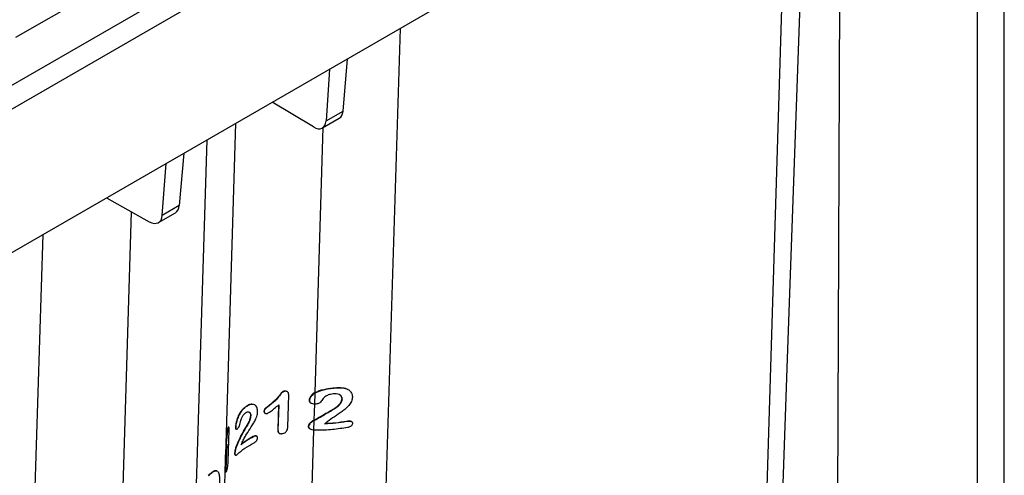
# Paper-space layout '1012-790 Hybird 2way' of a CAD drawing. Header units: millimetres. Extents: x 51 to 2966, y 67 to 3970.
# Tile 115 of 116: x 2432 to 2966, y 2970 to 3217. Entities that reach past the tile are written whole.
import ezdxf

# ---------------------------------------------------------------- set-up
doc = ezdxf.new("R2010")
doc.units = ezdxf.units.MM

psp = doc.layouts.new('1012-790 Hybird 2way')

# ---------------------------------------------------------------- linework, layer by layer
at = {"color": 7, "linetype": 'Continuous', "lineweight": 25}
for p, q in [((2276.56, 3094.45), (2834.93, 3416.79)), ((2966.11, 2892.37), (2966.11, 3413.64)), ((2840.59, 3407.1), (2282.22, 3084.76)), ((2173.65, 2944.21), (2951.47, 3393.23)), ((2951.47, 3393.23), (2951.47, 2871.95)), ((2877.07, 3350.29), (2875.1, 2827.87)), ((2429.6, 3207.58), (2638.95, 3328.44)), ((2607.19, 3167.52), (2609.61, 3195.88)), ((2599.92, 3190.29), (2597.95, 3162.18)), ((2591.08, 3158.9), (2568.71, 3172.27)), ((2597.95, 3162.18), (2607.19, 3167.52)), ((2543.5, 2980.89), (2549.04, 3160.92)), ((2595.98, 3158.34), (2605.14, 3163.63)), ((2520.84, 3144.64), (2518.34, 3116.23)), ((2509.1, 3110.89), (2511.15, 3139.05)), ((2478.82, 3120.38), (2501.99, 3107.47)), ((2518.34, 3116.23), (2509.1, 3110.89)), ((2507.06, 3107.01), (2516.22, 3112.3)), ((2438.75, 2918.07), (2444.36, 3100.49)), ((2575.29, 3015.46), (2575.45, 3015.37)), ((2576.91, 3015.2), (2576.74, 3015.29)), ((2591.83, 3008.49), (2592.02, 3014.47)), ((2601.87, 3017.27), (2602.04, 3017.17)), ((2607.63, 3017.21), (2607.8, 3017.11)), ((2609.97, 3016.34), (2609.81, 3016.43)), ((2577.18, 2996.02), (2577.71, 3013.45)), ((2588.79, 3010.49), (2588.99, 3010.38)), ((2589.62, 3009.11), (2589.82, 3009)), ((2606.64, 3011.26), (2606.81, 3011.17)), ((2554.36, 3007.05), (2554.5, 3006.97)), ((2559.08, 3008), (2557.67, 3008.4)), ((2557.67, 3008.4), (2557.81, 3008.32)), ((2559.25, 3007.97), (2559.1, 3008.05)), ((2564.28, 3004.52), (2564.42, 3004.44)), ((2564.78, 3003.53), (2564.93, 3003.44)), ((2566.74, 3007.49), (2566.89, 3007.41)), ((2572.14, 3007.94), (2571.73, 2994.42)), ((2572.3, 3008.07), (2571.88, 2994.33)), ((2592.05, 3008.48), (2591.83, 3008.49)), ((2600.88, 3005.17), (2601.06, 3005.07)), ((2556.98, 3002.29), (2557.12, 3002.21)), ((2591.57, 2999.81), (2590.63, 2999.28)), ((2590.63, 2999.28), (2590.83, 2999.17)), ((2591.56, 2999.57), (2590.83, 2999.17)), ((2591.4, 2994.34), (2591.56, 2999.57)), ((2609.01, 2999.2), (2609.17, 2999.1)), ((2611.79, 2998.98), (2611.63, 2999.07)), ((2544.69, 2995.48), (2544.86, 2995.38)), ((2544.85, 2977.04), (2545.38, 2994.46)), ((2545.22, 2995.84), (2545.06, 2995.94)), ((2548.8, 2995.94), (2548.95, 2995.85)), ((2549.06, 2994.88), (2549.21, 2994.79)), ((2553.67, 2994.78), (2553.81, 2994.69)), ((2571.73, 2994.42), (2571.88, 2994.33)), ((2588.25, 2996.45), (2588.45, 2996.34)), ((2589.24, 2995.06), (2589.44, 2994.94)), ((2592.68, 2994.26), (2591.4, 2994.34)), ((2558.38, 2990.78), (2558.52, 2990.69)), ((2560.39, 2991.01), (2560.25, 2991.09)), ((2572.46, 2992.69), (2572.61, 2992.6)), ((2543.82, 2984.62), (2543.46, 2973.09)), ((2544.06, 2986.73), (2543.64, 2972.99)), ((2543.71, 2983.14), (2543.71, 2983.3)), ((2549.23, 2985.53), (2549.38, 2985.45)), ((2541.6, 2919.1), (2543.42, 2978.22)), ((2543.39, 2978.23), (2543.59, 2978.12)), ((2543.42, 2978.92), (2543.62, 2978.8)), ((2543.62, 2978.19), (2543.7, 2980.91)), ((2548.33, 2981.85), (2548.48, 2981.77)), ((2548.65, 2980.85), (2548.79, 2980.76)), ((2538.44, 2972.34), (2538.72, 2972.17)), ((2538.44, 2972.34), (2538.59, 2972.25)), ((2538.59, 2972.25), (2538.87, 2972.08)), ((2538.89, 2972.12), (2538.74, 2972.2)), ((2543.46, 2973.09), (2543.64, 2972.99)), ((2543.54, 2971.74), (2543.71, 2971.64))]:
    psp.add_line(p, q, dxfattribs=at)
at = {"color": 8, "linetype": 'Continuous', "lineweight": 25}
for p, q in [((2848.53, 3333.81), (2835.27, 2902.94)), ((2638.12, 3212.34), (2625.24, 2793.93)), ((2592.03, 3014.71), (2596.46, 3158.62)), ((2527.69, 2964.87), (2533.45, 3151.92)), ((2492.24, 3112.9), (2487.4, 2955.94)), ((2591.57, 2999.81), (2591.84, 3008.49)), ((2584.75, 2778.17), (2591.4, 2994.34)), ((2543.57, 2983.22), (2543.71, 2983.14))]:
    psp.add_line(p, q, dxfattribs=at)
at = {"color": 7, "linetype": 'Continuous', "lineweight": 25, "flags": 128}
psp.add_lwpolyline([(2843.3, 2886.6), (2848.47, 3033.27), (2855.61, 3235.87), (2858.35, 3313.59)], dxfattribs=at)
at = {"color": 7, "linetype": 'Continuous', "lineweight": 25}
for centre, major_axis, ratio, start_param, end_param in [((2600.27, 3172.37), (-4.8, 8.77), 0.572148, 3.154452, 3.852665), ((2591.02, 3167.03), (-4.94, 8.7), 0.562244, 2.360417, 3.843947), ((2511.18, 3120.94), (-5.07, 8.62), 0.592475, 3.136994, 3.835207), ((2501.93, 3115.6), (-5.2, 8.55), 0.58222, 2.34296, 3.82649)]:
    psp.add_ellipse(centre, major_axis=major_axis, ratio=ratio, start_param=start_param, end_param=end_param, dxfattribs=at)
for points, knots in [([(2575.29, 3015.46), (2575.09, 3015.41), (2574.74, 3015.33), (2574.26, 3015.12), (2573.67, 3014.55), (2572.71, 3013.22), (2571.27, 3011.41), (2569.38, 3009.57), (2567.89, 3008.37), (2567, 3007.69), (2566.74, 3007.49)], [0, 0, 0, 0, 0.055587, 0.091635, 0.128269, 0.260123, 0.523829, 0.720304, 0.91709, 1, 1, 1, 1]), ([(2575.45, 3015.37), (2575.24, 3015.32), (2574.9, 3015.24), (2574.41, 3015.03), (2573.83, 3014.46), (2572.86, 3013.13), (2571.42, 3011.32), (2569.52, 3009.48), (2568.03, 3008.28), (2567.15, 3007.6), (2566.89, 3007.41)], [0, 0, 0, 0, 0.055584, 0.09168, 0.12837, 0.260378, 0.524401, 0.72099, 0.917895, 1, 1, 1, 1]), ([(2576.73, 3015.26), (2576.6, 3015.34), (2576.29, 3015.52), (2575.76, 3015.53), (2575.41, 3015.47), (2575.29, 3015.46)], [0, 0, 0, 0, 0.332308, 0.786382, 1, 1, 1, 1]), ([(2577.71, 3013.45), (2577.69, 3013.84), (2577.66, 3014.45), (2577.14, 3015.1), (2576.53, 3015.41), (2575.92, 3015.44), (2575.56, 3015.38), (2575.45, 3015.37)], [0, 0, 0, 0, 0.343129, 0.539809, 0.737679, 0.916028, 1, 1, 1, 1]), ([(2592.03, 3014.71), (2591.62, 3014.47), (2590.8, 3013.97), (2589.71, 3012.9), (2588.96, 3011.7), (2588.84, 3010.83), (2588.79, 3010.49)], [0, 0, 0, 0, 0.239886, 0.487484, 0.805065, 1, 1, 1, 1]), ([(2592.02, 3014.47), (2591.62, 3014.22), (2590.82, 3013.7), (2589.74, 3012.57), (2589.1, 3011.41), (2589.01, 3010.61), (2588.99, 3010.38)], [0, 0, 0, 0, 0.250136, 0.508847, 0.863025, 1, 1, 1, 1]), ([(2592.02, 3014.47), (2592.61, 3014.78), (2593.8, 3015.4), (2596.11, 3016.16), (2598.87, 3016.83), (2600.98, 3017.05), (2602.04, 3017.17)], [0, 0, 0, 0, 0.198903, 0.403248, 0.696632, 1, 1, 1, 1]), ([(2592.03, 3014.71), (2592.65, 3015.02), (2593.9, 3015.63), (2596.22, 3016.35), (2598.89, 3016.96), (2600.87, 3017.16), (2601.87, 3017.27)], [0, 0, 0, 0, 0.210375, 0.426438, 0.709057, 1, 1, 1, 1]), ([(2601.87, 3017.27), (2602.7, 3017.33), (2604.1, 3017.43), (2606.05, 3017.43), (2607.1, 3017.28), (2607.63, 3017.21)], [0, 0, 0, 0, 0.423511, 0.709241, 1, 1, 1, 1]), ([(2602.04, 3017.17), (2602.88, 3017.23), (2604.28, 3017.33), (2606.21, 3017.33), (2607.27, 3017.18), (2607.8, 3017.11)], [0, 0, 0, 0, 0.424169, 0.709578, 1, 1, 1, 1]), ([(2607.63, 3017.21), (2608.1, 3017.09), (2608.89, 3016.9), (2609.53, 3016.54), (2609.79, 3016.4)], [0, 0, 0, 0, 0.594428, 1, 1, 1, 1]), ([(2607.8, 3017.11), (2608.26, 3016.99), (2609.18, 3016.76), (2610.69, 3015.99), (2611.89, 3014.63), (2612.28, 3013.16), (2612.28, 3012.38), (2612.28, 3012.26)], [0, 0, 0, 0, 0.177186, 0.35381, 0.673717, 0.948996, 1, 1, 1, 1]), ([(2588.79, 3010.49), (2588.82, 3010.24), (2588.87, 3009.81), (2589.24, 3009.34), (2589.53, 3009.18), (2589.63, 3009.12)], [0, 0, 0, 0, 0.478367, 0.804156, 1, 1, 1, 1]), ([(2588.99, 3010.38), (2589.01, 3010.12), (2589.06, 3009.69), (2589.49, 3009.18), (2590.15, 3008.79), (2590.96, 3008.55), (2591.59, 3008.5), (2591.83, 3008.49)], [0, 0, 0, 0, 0.231108, 0.388434, 0.545334, 0.821992, 1, 1, 1, 1]), ([(2596.73, 3011.91), (2596.5, 3011.6), (2596.03, 3010.97), (2595.46, 3010.01), (2594.75, 3009.23), (2593.91, 3008.7), (2592.99, 3008.5), (2592.36, 3008.48), (2592.05, 3008.48)], [0, 0, 0, 0, 0.1980172, 0.396586, 0.5824342, 0.7213973, 0.86033, 1, 1, 1, 1]), ([(2601.81, 3013.97), (2600.91, 3013.84), (2599.31, 3013.59), (2597.63, 3012.7), (2596.94, 3012.09), (2596.73, 3011.91)], [0, 0, 0, 0, 0.474359, 0.839926, 1, 1, 1, 1]), ([(2612.28, 3012.26), (2612.17, 3011.48), (2611.94, 3009.92), (2610.44, 3007.74), (2608.65, 3005.91), (2606.03, 3003.85), (2602.53, 3001.64), (2599.91, 2999.8), (2598.61, 2998.88)], [0, 0, 0, 0, 0.135709, 0.272017, 0.39523, 0.519034, 0.75988, 1, 1, 1, 1]), ([(2600.88, 3005.17), (2601.75, 3005.67), (2603.49, 3006.66), (2605.41, 3008.4), (2606.46, 3010.04), (2606.59, 3010.91), (2606.64, 3011.26)], [0, 0, 0, 0, 0.327196, 0.656459, 0.860195, 1, 1, 1, 1]), ([(2601.06, 3005.07), (2601.93, 3005.56), (2603.66, 3006.57), (2605.58, 3008.31), (2606.62, 3009.94), (2606.75, 3010.81), (2606.81, 3011.17)], [0, 0, 0, 0, 0.3269338, 0.6559318, 0.8600195, 1, 1, 1, 1]), ([(2606.81, 3011.17), (2606.78, 3011.52), (2606.72, 3012.23), (2606.06, 3013.06), (2605, 3013.7), (2603.54, 3014.04), (2602.38, 3014), (2601.81, 3013.97)], [0, 0, 0, 0, 0.178794, 0.35911, 0.525458, 0.766744, 1, 1, 1, 1]), ([(2606.64, 3011.26), (2606.61, 3011.61), (2606.55, 3012.32), (2606, 3013.07), (2605.48, 3013.36), (2605.29, 3013.46)], [0, 0, 0, 0, 0.389203, 0.781706, 1, 1, 1, 1]), ([(2554.36, 3007.05), (2553.9, 3006.69), (2552.98, 3005.97), (2551.58, 3004.34), (2550.27, 3002.07), (2549.29, 2999.31), (2548.87, 2997.2), (2548.81, 2996.19), (2548.8, 2995.94)], [0, 0, 0, 0, 0.15798, 0.315234, 0.526478, 0.7388, 0.93425, 1, 1, 1, 1]), ([(2554.5, 3006.97), (2554.04, 3006.61), (2553.12, 3005.89), (2551.73, 3004.26), (2550.41, 3001.99), (2549.44, 2999.22), (2549.02, 2997.11), (2548.96, 2996.1), (2548.95, 2995.85)], [0, 0, 0, 0, 0.157967, 0.31521, 0.526499, 0.738868, 0.934318, 1, 1, 1, 1]), ([(2551.9, 3000.14), (2552.12, 3000.69), (2552.52, 3001.69), (2553.4, 3002.97), (2554.01, 3003.48), (2554.33, 3003.74)], [0, 0, 0, 0, 0.374949, 0.681302, 1, 1, 1, 1]), ([(2552.52, 2987.84), (2552.87, 2988.57), (2553.57, 2990.02), (2555.21, 2992.78), (2556.98, 2995.45), (2558.73, 2998.18), (2559.97, 3000.5), (2560.74, 3002.63), (2560.83, 3003.88), (2560.86, 3004.3)], [0, 0, 0, 0, 0.126397, 0.253079, 0.504349, 0.63196, 0.759391, 0.921312, 1, 1, 1, 1]), ([(2554.33, 3003.74), (2554.68, 3003.94), (2555.38, 3004.34), (2556.29, 3004.25), (2556.89, 3003.67), (2557.12, 3002.92), (2557.12, 3002.38), (2557.12, 3002.21)], [0, 0, 0, 0, 0.242227, 0.48678, 0.695192, 0.901642, 1, 1, 1, 1]), ([(2557.67, 3008.4), (2557.39, 3008.37), (2556.85, 3008.31), (2555.72, 3007.91), (2554.9, 3007.39), (2554.36, 3007.05)], [0, 0, 0, 0, 0.250767, 0.502006, 1, 1, 1, 1]), ([(2557.81, 3008.32), (2557.54, 3008.29), (2556.99, 3008.23), (2555.86, 3007.83), (2555.04, 3007.31), (2554.5, 3006.97)], [0, 0, 0, 0, 0.250764, 0.501999, 1, 1, 1, 1]), ([(2556.2, 3004.17), (2556.39, 3004.03), (2556.77, 3003.74), (2556.98, 3003), (2556.98, 3002.46), (2556.98, 3002.29)], [0, 0, 0, 0, 0.37965, 0.799817, 1, 1, 1, 1]), ([(2560.86, 3004.3), (2560.8, 3005.04), (2560.68, 3006.52), (2559.55, 3008.05), (2558.38, 3008.23), (2557.81, 3008.32)], [0, 0, 0, 0, 0.335591, 0.672724, 1, 1, 1, 1]), ([(2566.74, 3007.49), (2566.26, 3007.12), (2565.53, 3006.55), (2564.69, 3005.78), (2564.35, 3005.14), (2564.29, 3004.77), (2564.28, 3004.56), (2564.28, 3004.52)], [0, 0, 0, 0, 0.446083, 0.680812, 0.812064, 0.971418, 1, 1, 1, 1]), ([(2564.28, 3004.52), (2564.3, 3004.3), (2564.36, 3003.89), (2564.61, 3003.59), (2564.78, 3003.53), (2564.78, 3003.53)], [0, 0, 0, 0, 0.527806, 0.994659, 1, 1, 1, 1]), ([(2566.89, 3007.41), (2566.41, 3007.03), (2565.68, 3006.46), (2564.83, 3005.69), (2564.5, 3005.06), (2564.44, 3004.68), (2564.42, 3004.47), (2564.42, 3004.44)], [0, 0, 0, 0, 0.446083, 0.680811, 0.812033, 0.971293, 1, 1, 1, 1]), ([(2564.42, 3004.44), (2564.44, 3004.22), (2564.49, 3003.79), (2564.89, 3003.43), (2565.38, 3003.25), (2565.83, 3003.3), (2566.08, 3003.38), (2566.13, 3003.39)], [0, 0, 0, 0, 0.269364, 0.507578, 0.731669, 0.95052, 1, 1, 1, 1]), ([(2566.13, 3003.39), (2566.67, 3003.7), (2568.04, 3004.47), (2570.04, 3006.2), (2571.55, 3007.44), (2572.3, 3008.07)], [0, 0, 0, 0, 0.246837, 0.621378, 1, 1, 1, 1]), ([(2591.56, 2999.57), (2592.96, 3000.35), (2595.23, 3001.61), (2598.37, 3003.51), (2600.16, 3004.55), (2601.06, 3005.07)], [0, 0, 0, 0, 0.444901, 0.722118, 1, 1, 1, 1]), ([(2591.57, 2999.81), (2593.11, 3000.66), (2595.42, 3001.95), (2598.5, 3003.8), (2600.09, 3004.71), (2600.88, 3005.17)], [0, 0, 0, 0, 0.4986622, 0.7490758, 1, 1, 1, 1]), ([(2549.99, 2995.11), (2550.12, 2995.24), (2550.24, 2995.37), (2550.42, 2995.61), (2550.49, 2995.71), (2550.6, 2995.89), (2550.66, 2995.99), (2550.77, 2996.21), (2550.82, 2996.32), (2550.91, 2996.54), (2550.95, 2996.65), (2551.07, 2997), (2551.15, 2997.23), (2551.34, 2997.9), (2551.45, 2998.35), (2551.6, 2999.02), (2551.66, 2999.24), (2551.74, 2999.58), (2551.77, 2999.69), (2551.83, 2999.92), (2551.87, 3000.03), (2551.9, 3000.14)], [0, 0, 0, 0, 0.125, 0.125, 0.1875, 0.1875, 0.25, 0.25, 0.3125, 0.3125, 0.375, 0.375, 0.5, 0.5, 0.75, 0.75, 0.875, 0.875, 0.9375, 0.9375, 1, 1, 1, 1]), ([(2556.98, 3002.29), (2556.9, 3001.7), (2556.7, 3000.32), (2555.46, 2997.66), (2554.33, 2995.83), (2553.67, 2994.78)], [0, 0, 0, 0, 0.241457, 0.561324, 1, 1, 1, 1]), ([(2557.12, 3002.21), (2557.04, 3001.61), (2556.84, 3000.24), (2555.6, 2997.58), (2554.47, 2995.75), (2553.81, 2994.69)], [0, 0, 0, 0, 0.241456, 0.561313, 1, 1, 1, 1]), ([(2590.63, 2999.28), (2590.13, 2998.92), (2589.36, 2998.36), (2588.55, 2997.37), (2588.35, 2996.76), (2588.25, 2996.45)], [0, 0, 0, 0, 0.462122, 0.724145, 1, 1, 1, 1]), ([(2590.83, 2999.17), (2590.34, 2998.81), (2589.56, 2998.25), (2588.74, 2997.26), (2588.55, 2996.65), (2588.45, 2996.34)], [0, 0, 0, 0, 0.461476, 0.72377, 1, 1, 1, 1]), ([(2597.18, 2997.93), (2599.17, 2998.04), (2603.17, 2998.28), (2607.05, 2998.89), (2609.01, 2999.2)], [0, 0, 0, 0, 0.496943, 1, 1, 1, 1]), ([(2597.36, 2997.82), (2599.35, 2997.94), (2603.34, 2998.18), (2607.22, 2998.79), (2609.17, 2999.1)], [0, 0, 0, 0, 0.496975, 1, 1, 1, 1]), ([(2598.61, 2998.88), (2598.42, 2998.73), (2598.1, 2998.49), (2597.69, 2998.13), (2597.47, 2997.92), (2597.36, 2997.82)], [0, 0, 0, 0, 0.441859, 0.72075, 1, 1, 1, 1]), ([(2609.01, 2999.2), (2609.56, 2999.27), (2610.46, 2999.39), (2611.36, 2999.27), (2611.6, 2999.08), (2611.62, 2999.06)], [0, 0, 0, 0, 0.5969602, 0.9639541, 1, 1, 1, 1]), ([(2609.17, 2999.1), (2609.73, 2999.19), (2610.64, 2999.32), (2611.63, 2999.11), (2612.11, 2998.76), (2612.31, 2998.38), (2612.32, 2998.1), (2612.32, 2997.98)], [0, 0, 0, 0, 0.390765, 0.630777, 0.764153, 0.897981, 1, 1, 1, 1]), ([(2544.86, 2995.38), (2544.81, 2995.23), (2544.73, 2994.99), (2544.62, 2994.56), (2544.55, 2994.1), (2544.43, 2993.2), (2544.24, 2991.63), (2544, 2989.42), (2543.8, 2987.18), (2543.69, 2985.14), (2543.7, 2983.92), (2543.71, 2983.3)], [0, 0, 0, 0, 0.055165, 0.090712, 0.126819, 0.160806, 0.296734, 0.47998, 0.663163, 0.831431, 1, 1, 1, 1]), ([(2544.69, 2995.48), (2544.64, 2995.33), (2544.56, 2995.09), (2544.45, 2994.66), (2544.38, 2994.2), (2544.25, 2993.3), (2544.07, 2991.76), (2543.86, 2989.96), (2543.76, 2988.84), (2543.73, 2988.48)], [0, 0, 0, 0, 0.0973793, 0.1602303, 0.2240803, 0.2839962, 0.5236353, 0.8435327, 1, 1, 1, 1]), ([(2545.04, 2995.91), (2545.01, 2995.93), (2544.93, 2995.98), (2544.8, 2995.74), (2544.72, 2995.54), (2544.69, 2995.48)], [0, 0, 0, 0, 0.331359, 0.787147, 1, 1, 1, 1]), ([(2545.38, 2994.46), (2545.39, 2994.84), (2545.39, 2995.44), (2545.27, 2995.85), (2545.12, 2995.9), (2544.97, 2995.65), (2544.89, 2995.44), (2544.86, 2995.38)], [0, 0, 0, 0, 0.332965, 0.531476, 0.731013, 0.91422, 1, 1, 1, 1]), ([(2548.8, 2995.94), (2548.8, 2995.7), (2548.81, 2995.28), (2548.93, 2994.95), (2549.04, 2994.91), (2549.07, 2994.9)], [0, 0, 0, 0, 0.498979, 0.866798, 1, 1, 1, 1]), ([(2548.95, 2995.85), (2548.95, 2995.61), (2548.96, 2995.19), (2549.12, 2994.82), (2549.37, 2994.72), (2549.67, 2994.81), (2549.89, 2995.02), (2549.99, 2995.11)], [0, 0, 0, 0, 0.256739, 0.446, 0.635596, 0.83725, 1, 1, 1, 1]), ([(2553.67, 2994.78), (2553.25, 2994.04), (2552.18, 2992.2), (2550.7, 2989.1), (2549.72, 2986.73), (2549.23, 2985.53)], [0, 0, 0, 0, 0.249146, 0.623999, 1, 1, 1, 1]), ([(2553.81, 2994.69), (2553.39, 2993.96), (2552.32, 2992.12), (2550.84, 2989.02), (2549.87, 2986.64), (2549.38, 2985.45)], [0, 0, 0, 0, 0.249128, 0.623988, 1, 1, 1, 1]), ([(2571.73, 2994.42), (2571.76, 2993.99), (2571.8, 2993.36), (2572.19, 2992.82), (2572.43, 2992.73), (2572.47, 2992.71)], [0, 0, 0, 0, 0.635063, 0.937686, 1, 1, 1, 1]), ([(2571.88, 2994.33), (2571.9, 2993.89), (2571.94, 2993.25), (2572.47, 2992.64), (2573.06, 2992.39), (2573.72, 2992.35), (2574.16, 2992.42), (2574.36, 2992.45)], [0, 0, 0, 0, 0.355149, 0.524535, 0.694191, 0.86321, 1, 1, 1, 1]), ([(2574.36, 2992.45), (2574.78, 2992.57), (2575.46, 2992.76), (2576.29, 2993.4), (2576.86, 2994.21), (2577.12, 2995.13), (2577.16, 2995.76), (2577.18, 2996.02)], [0, 0, 0, 0, 0.243384, 0.389019, 0.566276, 0.822668, 1, 1, 1, 1]), ([(2588.25, 2996.45), (2588.28, 2996.26), (2588.32, 2995.88), (2588.71, 2995.39), (2589.08, 2995.18), (2589.26, 2995.08)], [0, 0, 0, 0, 0.341712, 0.685952, 1, 1, 1, 1]), ([(2588.45, 2996.34), (2588.47, 2996.15), (2588.51, 2995.76), (2588.97, 2995.23), (2589.75, 2994.73), (2590.64, 2994.46), (2591.23, 2994.37), (2591.4, 2994.34)], [0, 0, 0, 0, 0.169303, 0.339865, 0.567566, 0.880106, 1, 1, 1, 1]), ([(2609.73, 2995.76), (2606.98, 2995.32), (2602.81, 2994.67), (2597.06, 2994.3), (2594.14, 2994.27), (2592.68, 2994.26)], [0, 0, 0, 0, 0.493536, 0.746769, 1, 1, 1, 1]), ([(2612.32, 2997.98), (2612.29, 2997.77), (2612.23, 2997.33), (2611.8, 2996.72), (2611.16, 2996.2), (2610.44, 2995.91), (2609.94, 2995.8), (2609.73, 2995.76)], [0, 0, 0, 0, 0.203298, 0.408939, 0.590492, 0.831761, 1, 1, 1, 1]), ([(2549.95, 2981.28), (2551.22, 2982.4), (2553.8, 2984.65), (2557.17, 2986.52), (2558.88, 2987.47)], [0, 0, 0, 0, 0.49438, 1, 1, 1, 1]), ([(2558.52, 2990.69), (2557.33, 2990.03), (2554.94, 2988.7), (2552.94, 2987.17), (2551.93, 2986.4)], [0, 0, 0, 0, 0.49716, 1, 1, 1, 1]), ([(2551.93, 2986.4), (2552.03, 2986.64), (2552.16, 2987), (2552.36, 2987.48), (2552.47, 2987.72), (2552.52, 2987.84)], [0, 0, 0, 0, 0.499046, 0.749386, 1, 1, 1, 1]), ([(2558.38, 2990.78), (2557.19, 2990.11), (2554.89, 2988.84), (2552.96, 2987.37), (2552.03, 2986.66)], [0, 0, 0, 0, 0.517523, 1, 1, 1, 1]), ([(2560.25, 2991.09), (2560.1, 2991.14), (2559.73, 2991.28), (2559.05, 2991.11), (2558.58, 2990.87), (2558.38, 2990.78)], [0, 0, 0, 0, 0.285243, 0.693576, 1, 1, 1, 1]), ([(2560.79, 2990.09), (2560.77, 2990.32), (2560.74, 2990.71), (2560.39, 2991.05), (2559.86, 2991.18), (2559.2, 2991.03), (2558.72, 2990.79), (2558.52, 2990.69)], [0, 0, 0, 0, 0.211045, 0.361499, 0.544618, 0.804776, 1, 1, 1, 1]), ([(2558.88, 2987.47), (2559.16, 2987.62), (2559.6, 2987.88), (2560.17, 2988.45), (2560.52, 2989.02), (2560.74, 2989.59), (2560.77, 2989.93), (2560.79, 2990.09)], [0, 0, 0, 0, 0.299148, 0.479209, 0.659617, 0.84345, 1, 1, 1, 1]), ([(2543.62, 2978.8), (2543.62, 2979), (2543.63, 2979.33), (2543.66, 2979.89), (2543.7, 2980.83), (2543.73, 2981.87), (2543.72, 2982.77), (2543.71, 2983.14)], [0, 0, 0, 0, 0.1386611, 0.2315901, 0.3243311, 0.7289323, 1, 1, 1, 1]), ([(2543.71, 2983.29), (2543.73, 2983.6), (2543.79, 2984.71), (2543.95, 2985.88), (2544.06, 2986.73)], [0, 0, 0, 0, 0.276804, 1, 1, 1, 1]), ([(2549.23, 2985.53), (2549.12, 2985.22), (2548.89, 2984.6), (2548.65, 2983.66), (2548.42, 2982.72), (2548.36, 2982.15), (2548.33, 2981.85)], [0, 0, 0, 0, 0.250802, 0.50139, 0.746507, 1, 1, 1, 1]), ([(2549.38, 2985.45), (2549.26, 2985.14), (2549.04, 2984.52), (2548.79, 2983.58), (2548.57, 2982.64), (2548.51, 2982.06), (2548.48, 2981.77)], [0, 0, 0, 0, 0.250788, 0.501364, 0.746489, 1, 1, 1, 1]), ([(2543.41, 2978.27), (2543.41, 2978.26), (2543.41, 2978.21), (2543.41, 2978.4), (2543.42, 2978.67), (2543.42, 2978.87), (2543.42, 2978.92)], [0, 0, 0, 0, 0.235437, 0.56878, 0.905348, 1, 1, 1, 1]), ([(2543.42, 2978.92), (2543.43, 2979.11), (2543.44, 2979.44), (2543.46, 2979.99), (2543.49, 2980.47), (2543.49, 2980.74), (2543.49, 2980.89)], [0, 0, 0, 0, 0.321367, 0.536618, 0.751424, 1, 1, 1, 1]), ([(2543.61, 2978.16), (2543.61, 2978.14), (2543.61, 2978.1), (2543.6, 2978.29), (2543.61, 2978.56), (2543.61, 2978.76), (2543.62, 2978.8)], [0, 0, 0, 0, 0.230842, 0.565781, 0.903916, 1, 1, 1, 1]), ([(2544.07, 2972.29), (2544.15, 2972.54), (2544.29, 2972.95), (2544.49, 2973.76), (2544.64, 2974.59), (2544.79, 2975.76), (2544.82, 2976.53), (2544.85, 2977.04)], [0, 0, 0, 0, 0.215632, 0.353045, 0.490697, 0.671831, 1, 1, 1, 1]), ([(2548.33, 2981.85), (2548.34, 2981.6), (2548.37, 2981.14), (2548.53, 2980.86), (2548.65, 2980.85), (2548.65, 2980.85)], [0, 0, 0, 0, 0.538169, 0.9968, 1, 1, 1, 1]), ([(2548.48, 2981.77), (2548.49, 2981.51), (2548.51, 2981.03), (2548.77, 2980.72), (2549.12, 2980.68), (2549.53, 2980.9), (2549.82, 2981.16), (2549.95, 2981.28)], [0, 0, 0, 0, 0.23256, 0.430687, 0.624965, 0.832575, 1, 1, 1, 1]), ([(2534.01, 2969.8), (2534.68, 2970.36), (2535.7, 2971.19), (2536.88, 2972.02), (2537.73, 2972.42), (2538.19, 2972.36), (2538.44, 2972.34)], [0, 0, 0, 0, 0.383437, 0.575091, 0.771234, 1, 1, 1, 1]), ([(2534.15, 2969.71), (2534.83, 2970.27), (2535.84, 2971.11), (2537.03, 2971.93), (2537.88, 2972.33), (2538.34, 2972.28), (2538.59, 2972.25)], [0, 0, 0, 0, 0.383581, 0.575307, 0.771534, 1, 1, 1, 1]), ([(2539.17, 2971.9), (2539.17, 2971.9), (2539.37, 2971.77), (2539.63, 2971.22), (2539.94, 2970.22), (2540.17, 2968.48), (2540.16, 2966.79), (2540.15, 2965.66)], [0, 0, 0, 0, 0.001953, 0.200591, 0.39435, 0.593113, 1, 1, 1, 1]), ([(2543.46, 2973.09), (2543.46, 2972.77), (2543.45, 2972.24), (2543.48, 2971.8), (2543.53, 2971.78), (2543.55, 2971.77)], [0, 0, 0, 0, 0.466559, 0.793319, 1, 1, 1, 1]), ([(2543.64, 2972.99), (2543.63, 2972.67), (2543.62, 2972.12), (2543.67, 2971.67), (2543.75, 2971.59), (2543.88, 2971.78), (2544.01, 2972.11), (2544.07, 2972.29)], [0, 0, 0, 0, 0.254211, 0.432289, 0.610846, 0.788346, 1, 1, 1, 1])]:
    psp.add_open_spline(points, degree=3, knots=knots, dxfattribs=at)

doc.saveas('drawing.dxf')
